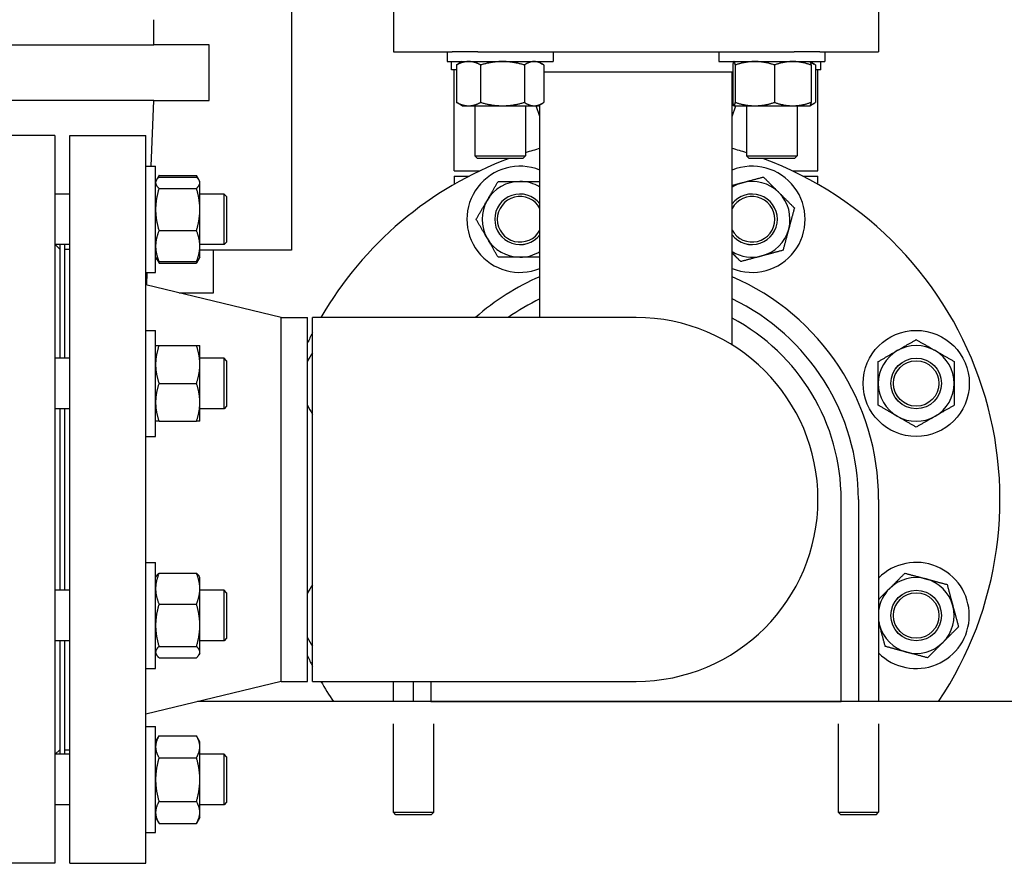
# Model space of a CAD drawing. Header units: inches. Extents: x 24 to 1128, y -69 to 748.
# Tile 245 of 256: x 398 to 410, y 195 to 205. Entities that reach past the tile are written whole.
import ezdxf

# ---------------------------------------------------------------- set-up
doc = ezdxf.new("R2010")
doc.units = ezdxf.units.IN
doc.header["$LTSCALE"] = 32
doc.header["$MEASUREMENT"] = 0
doc.layers.add('Visible (ANSI)', color=7, linetype='Continuous', lineweight=30)

msp = doc.modelspace()

# ---------------------------------------------------------------- linework, layer by layer
at = {"layer": 'Visible (ANSI)'}
for p, q in [((401.64674, 205.98667), (401.64674, 202.44367)), ((402.90563, 205.58617), (402.90563, 204.89617)), ((408.90563, 205.58617), (408.90563, 204.89617)), ((399.94174, 204.9795), (399.94174, 205.292)), ((395.94174, 204.9795), (399.94174, 204.9795)), ((400.62924, 204.9795), (399.94174, 204.9795)), ((400.62924, 204.292), (400.62924, 204.9795)), ((402.90563, 204.89617), (403.63136, 204.89617)), ((403.57, 204.89617), (403.57, 204.77417)), ((403.94918, 204.89617), (403.63136, 204.89617)), ((403.94918, 204.89617), (407.86208, 204.89617)), ((404.8825, 204.89617), (404.8825, 204.77417)), ((406.92876, 204.89617), (406.92876, 204.77417)), ((408.1799, 204.89617), (407.86208, 204.89617)), ((408.1799, 204.89617), (408.90563, 204.89617)), ((408.24126, 204.89617), (408.24126, 204.77417)), ((403.57, 204.77417), (404.8825, 204.77417)), ((403.62217, 204.67363), (403.62217, 204.77417)), ((403.68597, 204.67363), (403.62217, 204.67363)), ((403.65563, 203.42117), (403.65563, 204.67363)), ((403.68597, 204.7323), (403.68597, 204.26904)), ((403.7575, 204.77417), (403.70221, 204.74225)), ((403.98426, 204.7323), (403.98426, 204.26904)), ((404.52455, 204.7323), (404.52455, 204.26904)), ((404.695, 204.77417), (404.75029, 204.74225)), ((404.76654, 204.7323), (404.76654, 204.26904)), ((406.92876, 204.77417), (408.24126, 204.77417)), ((407.10085, 204.7323), (407.10085, 204.26904)), ((407.11626, 204.77417), (407.11541, 204.77368)), ((407.13336, 204.7323), (407.13336, 204.26904)), ((407.61752, 204.7323), (407.61752, 204.26904)), ((408.05376, 204.77417), (408.05461, 204.77368)), ((408.05461, 204.77368), (408.10905, 204.74225)), ((408.06917, 204.7323), (408.06917, 204.26904)), ((408.1253, 204.7323), (408.1253, 204.26904)), ((408.1891, 204.67363), (408.1253, 204.67363)), ((408.15563, 203.42117), (408.15563, 204.67363)), ((408.1891, 204.67363), (408.1891, 204.77417)), ((404.76654, 204.64617), (407.10085, 204.64617)), ((407.09313, 201.27367), (407.09313, 204.64617)), ((399.94174, 204.292), (395.94174, 204.292)), ((399.91135, 203.47947), (399.94174, 204.292)), ((399.94174, 204.292), (400.62924, 204.292)), ((403.7575, 204.22717), (403.70221, 204.25909)), ((403.7575, 204.22717), (403.83511, 204.22717)), ((403.83511, 204.22717), (404.25441, 204.22717)), ((403.91375, 204.22717), (403.91375, 203.60808)), ((404.25441, 204.22717), (404.64555, 204.22717)), ((404.53875, 204.22717), (404.53875, 203.60808)), ((404.64555, 204.22717), (404.695, 204.22717)), ((404.71813, 204.09394), (404.66984, 204.22717)), ((404.695, 204.22717), (404.75029, 204.25909)), ((404.71813, 201.60867), (404.71813, 204.24052)), ((407.11541, 204.22766), (407.09313, 204.24052)), ((407.09313, 204.09394), (407.14143, 204.22717)), ((407.11626, 204.22717), (407.11541, 204.22766)), ((407.11626, 204.22717), (407.11711, 204.22717)), ((407.11711, 204.22717), (407.37544, 204.22717)), ((407.27251, 204.22717), (407.27251, 203.60808)), ((407.37544, 204.22717), (407.84335, 204.22717)), ((407.84335, 204.22717), (408.05376, 204.22717)), ((407.89751, 204.22717), (407.89751, 203.60808)), ((408.05376, 204.22717), (408.05461, 204.22766)), ((408.05461, 204.22766), (408.10905, 204.25909)), ((398.72063, 203.85867), (397.78063, 203.85867)), ((398.72063, 203.85867), (398.72063, 194.85867)), ((398.90313, 194.85867), (398.90313, 203.85867)), ((398.90313, 203.85867), (399.84313, 203.85867)), ((399.84313, 194.85867), (399.84313, 203.85867)), ((403.91375, 203.60808), (404.53875, 203.60808)), ((403.94505, 203.57678), (403.91375, 203.60808)), ((404.50745, 203.57678), (403.94505, 203.57678)), ((404.50745, 203.57678), (404.53875, 203.60808)), ((407.27251, 203.60808), (407.89751, 203.60808)), ((407.30381, 203.57678), (407.27251, 203.60808)), ((407.86621, 203.57678), (407.30381, 203.57678)), ((407.86621, 203.57678), (407.89751, 203.60808)), ((399.84313, 203.47947), (399.96513, 203.47947)), ((399.96513, 202.16697), (399.96513, 203.47947)), ((399.97468, 203.3085), (400.007, 203.36448)), ((400.007, 203.36448), (400.47027, 203.36448)), ((400.007, 203.34604), (400.47027, 203.34604)), ((400.50259, 203.3085), (400.47027, 203.36448)), ((403.65563, 203.42117), (403.97015, 203.42117)), ((403.65563, 203.35867), (403.84408, 203.35867)), ((403.65563, 203.35867), (403.65563, 203.25578)), ((407.84112, 203.42117), (408.15563, 203.42117)), ((407.96719, 203.35867), (408.15563, 203.35867)), ((408.15563, 203.25578), (408.15563, 203.35867)), ((399.96513, 203.29197), (399.97468, 203.3085)), ((400.007, 203.20595), (400.47027, 203.20595)), ((400.51213, 203.29197), (400.50259, 203.3085)), ((400.51213, 203.276), (400.51213, 203.29197)), ((400.51213, 202.94454), (400.51213, 203.276)), ((398.90313, 203.13572), (398.72063, 203.13572)), ((400.81183, 203.13572), (400.51213, 203.13572)), ((400.81183, 202.51072), (400.81183, 203.13572)), ((400.84313, 203.10442), (400.81183, 203.13572)), ((400.84313, 203.10442), (400.84313, 202.54202)), ((400.51213, 202.49176), (400.51213, 202.94454)), ((400.007, 202.68313), (400.47027, 202.68313)), ((398.90313, 202.51072), (398.72063, 202.51072)), ((398.78063, 202.45367), (398.72358, 202.51072)), ((398.78063, 202.51072), (398.78063, 201.10623)), ((398.84313, 201.10623), (398.84313, 202.51072)), ((400.81183, 202.51072), (400.51213, 202.51072)), ((400.51213, 202.35447), (400.51213, 202.49176)), ((400.84313, 202.54202), (400.81183, 202.51072)), ((398.84313, 202.45367), (398.90313, 202.45367)), ((399.96513, 202.35447), (399.97468, 202.33793)), ((400.51213, 202.35447), (400.50259, 202.33793)), ((401.64674, 202.44367), (400.51213, 202.44367)), ((400.68174, 201.91367), (400.68174, 202.44367)), ((399.97468, 202.33793), (400.007, 202.28195)), ((400.007, 202.3004), (400.47027, 202.3004)), ((400.007, 202.28195), (400.47027, 202.28195)), ((400.50259, 202.33793), (400.47027, 202.28195)), ((399.84313, 202.16697), (399.96513, 202.16697)), ((399.8564, 202.01046), (399.86225, 202.16697)), ((401.51647, 201.60867), (399.84313, 202.01367)), ((400.2563, 201.91367), (400.68174, 201.91367)), ((401.51647, 197.10867), (401.51647, 201.60867)), ((401.51647, 201.60867), (401.84313, 201.60867)), ((401.84313, 197.10867), (401.84313, 201.60867)), ((401.90563, 197.10867), (401.90563, 201.60867)), ((405.90563, 201.60867), (401.90563, 201.60867)), ((399.84313, 201.44998), (399.96513, 201.44998)), ((399.96513, 200.13748), (399.96513, 201.44998)), ((400.007, 201.26248), (400.47027, 201.26248)), ((400.51213, 201.02811), (400.51213, 201.26248)), ((407.08685, 201.27367), (407.09313, 201.27367)), ((398.90313, 201.10623), (398.72063, 201.10623)), ((400.81183, 201.10623), (400.51213, 201.10623)), ((400.51213, 200.55936), (400.51213, 201.02811)), ((400.81183, 200.48123), (400.81183, 201.10623)), ((400.84313, 201.07493), (400.81183, 201.10623)), ((400.84313, 201.07493), (400.84313, 200.51253)), ((400.007, 200.79373), (400.47027, 200.79373)), ((400.51213, 200.32498), (400.51213, 200.55936)), ((398.90313, 200.48123), (398.72063, 200.48123)), ((398.78063, 200.48123), (398.78063, 198.23611)), ((398.84313, 198.23611), (398.84313, 200.48123)), ((400.81183, 200.48123), (400.51213, 200.48123)), ((400.84313, 200.51253), (400.81183, 200.48123)), ((400.007, 200.32498), (400.47027, 200.32498)), ((399.84313, 200.13748), (399.96513, 200.13748)), ((408.44201, 196.85867), (408.44201, 199.35867)), ((408.65563, 199.35867), (408.65563, 196.85867)), ((408.90563, 199.35867), (408.90563, 196.85867)), ((399.84313, 198.57986), (399.96513, 198.57986)), ((399.96513, 197.26736), (399.96513, 198.57986)), ((399.96513, 198.39236), (399.97468, 198.40889)), ((400.007, 198.44643), (400.47027, 198.44643)), ((400.51213, 198.39236), (400.50259, 198.40889)), ((400.51213, 198.25506), (400.51213, 198.39236)), ((398.90313, 198.23611), (398.72063, 198.23611)), ((400.51213, 197.80229), (400.51213, 198.25506)), ((400.81183, 198.23611), (400.51213, 198.23611)), ((400.81183, 197.61111), (400.81183, 198.23611)), ((400.84313, 198.20481), (400.81183, 198.23611)), ((400.84313, 198.20481), (400.84313, 197.64241)), ((400.007, 198.0637), (400.47027, 198.0637)), ((400.51213, 197.47083), (400.51213, 197.80229)), ((398.90313, 197.61111), (398.72063, 197.61111)), ((398.78063, 197.61111), (398.78063, 196.20662)), ((398.84313, 196.20662), (398.84313, 197.61111)), ((400.81183, 197.61111), (400.51213, 197.61111)), ((400.84313, 197.64241), (400.81183, 197.61111)), ((400.007, 197.54087), (400.47027, 197.54087)), ((399.96513, 197.45486), (399.97468, 197.43832)), ((400.007, 197.40078), (400.47027, 197.40078)), ((400.51213, 197.45486), (400.50259, 197.43832)), ((400.51213, 197.45486), (400.51213, 197.47083)), ((399.84313, 197.26736), (399.96513, 197.26736)), ((401.51647, 197.10867), (399.84313, 196.70367)), ((401.51647, 197.10867), (401.84313, 197.10867)), ((401.90563, 197.10867), (405.90563, 197.10867)), ((402.90563, 196.85867), (402.90563, 197.10867)), ((403.15563, 196.85867), (403.15563, 197.10867)), ((403.36925, 197.10867), (403.36925, 196.85867)), ((412.94691, 196.85867), (400.48354, 196.85867)), ((403.36925, 196.85867), (408.44201, 196.85867)), ((399.84313, 196.55037), (399.96513, 196.55037)), ((399.96513, 195.23787), (399.96513, 196.55037)), ((402.90563, 195.48992), (402.90563, 196.58547)), ((403.40563, 195.48992), (403.40563, 196.58547)), ((408.40563, 196.58547), (408.40563, 195.48992)), ((408.90563, 196.58547), (408.90563, 195.48992)), ((399.96513, 196.36287), (400.007, 196.43539)), ((400.007, 196.43539), (400.47027, 196.43539)), ((400.51213, 196.36287), (400.47027, 196.43539)), ((398.78063, 196.26367), (398.72358, 196.20662)), ((398.84313, 196.26367), (398.90313, 196.26367)), ((400.51213, 196.30007), (400.51213, 196.36287)), ((400.51213, 195.89412), (400.51213, 196.30007)), ((398.90313, 196.20662), (398.72063, 196.20662)), ((400.007, 196.16475), (400.47027, 196.16475)), ((400.81183, 196.20662), (400.51213, 196.20662)), ((400.81183, 195.58162), (400.81183, 196.20662)), ((400.84313, 196.17532), (400.81183, 196.20662)), ((400.84313, 196.17532), (400.84313, 195.61292)), ((400.51213, 195.48817), (400.51213, 195.89412)), ((398.90313, 195.58162), (398.72063, 195.58162)), ((400.007, 195.62349), (400.47027, 195.62349)), ((400.81183, 195.58162), (400.51213, 195.58162)), ((400.84313, 195.61292), (400.81183, 195.58162)), ((399.96513, 195.42537), (400.007, 195.35286)), ((400.51213, 195.42537), (400.47027, 195.35286)), ((400.51213, 195.42537), (400.51213, 195.48817)), ((402.90563, 195.48992), (403.40563, 195.48992)), ((402.93688, 195.45867), (402.90563, 195.48992)), ((403.37438, 195.45867), (402.93688, 195.45867)), ((403.37438, 195.45867), (403.40563, 195.48992)), ((408.40563, 195.48992), (408.90563, 195.48992)), ((408.43688, 195.45867), (408.40563, 195.48992)), ((408.87438, 195.45867), (408.43688, 195.45867)), ((408.87438, 195.45867), (408.90563, 195.48992)), ((400.007, 195.35286), (400.47027, 195.35286)), ((399.84313, 195.23787), (399.96513, 195.23787)), ((398.72063, 194.85867), (397.78063, 194.85867)), ((398.90313, 194.85867), (399.84313, 194.85867))]:
    msp.add_line(p, q, dxfattribs=at)
for centre, radius in [((409.37018, 200.79373), 0.65625), ((409.37018, 200.79373), 0.31271), ((409.37018, 200.79373), 0.3125), ((409.37018, 200.79373), 0.2812), ((409.37018, 197.92361), 0.31271), ((409.37018, 197.92361), 0.3125), ((409.37018, 197.92361), 0.2812)]:
    msp.add_circle(centre, radius, dxfattribs=at)
for centre, radius, start, end in [((405.90563, 199.35867), 4.5, 105.300941, 107.683025), ((405.90563, 199.35867), 4.5, 72.316975, 74.699059), ((405.90563, 199.35867), 4.5, 110.38753, 150), ((405.90563, 199.35867), 4.5, 326.251011, 69.61247), ((404.47057, 202.82322), 0.65625, 67.837256, 292.162744), ((407.3407, 202.82322), 0.65625, 247.837256, 112.162744), ((404.47057, 202.82322), 0.46875, 90, 150), ((404.47057, 202.82322), 0.46875, 58.120528, 90), ((407.3407, 202.82322), 0.46875, 105, 121.879472), ((407.3407, 202.82322), 0.46875, 45, 105), ((404.47057, 202.82322), 0.31271, 37.657273, 322.342727), ((404.47057, 202.82322), 0.3125, 37.608306, 322.391694), ((404.47057, 202.82322), 0.2812, 28.311757, 331.688243), ((407.3407, 202.82322), 0.31271, 217.657273, 142.342727), ((407.3407, 202.82322), 0.3125, 217.608306, 142.391694), ((407.3407, 202.82322), 0.2812, 208.311757, 151.688243), ((407.3407, 202.82322), 0.46875, 345, 45), ((404.47057, 202.82322), 0.46875, 150, 210), ((407.3407, 202.82322), 0.46875, 285, 345), ((404.47057, 202.82322), 0.46875, 210, 270), ((404.47057, 202.82322), 0.46875, 270, 301.879472), ((407.3407, 202.82322), 0.46875, 238.120528, 285), ((405.90563, 199.35867), 3, 113.317957, 131.409622), ((405.90563, 199.35867), 3, 0, 66.682043), ((405.90563, 199.35867), 2.75, 115.583002, 125.096801), ((405.90563, 199.35867), 2.75, 0, 64.416998), ((405.90563, 199.35867), 2.25, 270, 90), ((405.90563, 199.35867), 2.53638, 0, 62.083333), ((405.90563, 199.35867), 4.5, 152.733956, 154.525631), ((409.37018, 200.79373), 0.46875, 60, 120), ((402.44108, 200.79373), 0.65625, 144.679073, 155.666787), ((409.37018, 200.79373), 0.46875, 120, 180), ((409.37018, 200.79373), 0.46875, 0, 60), ((409.37018, 200.79373), 0.46875, 180, 240), ((409.37018, 200.79373), 0.46875, 300, 0), ((402.44108, 200.79373), 0.65625, 204.333213, 215.320927), ((409.37018, 200.79373), 0.46875, 240, 300), ((409.37018, 197.92361), 0.65625, 224.937066, 135.062934), ((409.37018, 197.92361), 0.46875, 75, 135), ((409.37018, 197.92361), 0.46875, 15, 75), ((402.44108, 197.92361), 0.65625, 144.679073, 155.666787), ((409.37018, 197.92361), 0.46875, 135, 172.322724), ((409.37018, 197.92361), 0.46875, 315, 15), ((409.37018, 197.92361), 0.46875, 187.677276, 195), ((409.37018, 197.92361), 0.46875, 195, 255), ((402.44108, 197.92361), 0.65625, 204.333213, 215.320927), ((409.37018, 197.92361), 0.46875, 255, 315), ((405.90563, 199.35867), 4.5, 205.474369, 207.266044), ((405.90563, 199.35867), 4.5, 210, 213.748989)]:
    msp.add_arc(centre, radius, start, end, dxfattribs=at)
for points, weights in [([(403.83511, 204.77417), (403.76589, 204.77417), (403.68597, 204.7323)], [1, 1.0379548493, 1]), ([(403.68597, 204.7323), (403.69422, 204.73763), (403.70221, 204.74225)], [1, 1.00467764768, 1.00820232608]), ([(403.98426, 204.7323), (403.90434, 204.77417), (403.83511, 204.77417)], [1, 1.0379548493, 1]), ([(404.25441, 204.77417), (404.12903, 204.77417), (403.98426, 204.7323)], [1, 1.0379548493, 1]), ([(404.52455, 204.7323), (404.37978, 204.77417), (404.25441, 204.77417)], [1, 1.0379548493, 1]), ([(404.64555, 204.77417), (404.58939, 204.77417), (404.52455, 204.7323)], [1, 1.0379548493, 1]), ([(404.76654, 204.7323), (404.7017, 204.77417), (404.64555, 204.77417)], [1, 1.0379548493, 1]), ([(407.11711, 204.77417), (407.10956, 204.77417), (407.10085, 204.7323)], [1, 1.0379548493, 1]), ([(407.13336, 204.7323), (407.12465, 204.77417), (407.11711, 204.77417)], [1, 1.0379548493, 1]), ([(407.37544, 204.77417), (407.26309, 204.77417), (407.13336, 204.7323)], [1, 1.0379548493, 1]), ([(407.61752, 204.7323), (407.48779, 204.77417), (407.37544, 204.77417)], [1, 1.0379548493, 1]), ([(407.84335, 204.77417), (407.73854, 204.77417), (407.61752, 204.7323)], [1, 1.0379548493, 1]), ([(408.06917, 204.7323), (407.94815, 204.77417), (407.84335, 204.77417)], [1, 1.0379548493, 1]), ([(408.05461, 204.77368), (408.06137, 204.76977), (408.06917, 204.7323)], [1.00734393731, 1.03383587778, 1]), ([(408.1253, 204.7323), (408.09111, 204.75438), (408.06046, 204.76462)], [1, 1.01965956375, 1.01895290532]), ([(403.68597, 204.26904), (403.76589, 204.22717), (403.83511, 204.22717)], [1, 1.0379548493, 1]), ([(403.70221, 204.25909), (403.69422, 204.26371), (403.68597, 204.26904)], [1.00820232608, 1.00467764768, 1]), ([(403.83511, 204.22717), (403.90434, 204.22717), (403.98426, 204.26904)], [1, 1.0379548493, 1]), ([(403.98426, 204.26904), (404.12903, 204.22717), (404.25441, 204.22717)], [1, 1.0379548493, 1]), ([(404.25441, 204.22717), (404.37978, 204.22717), (404.52455, 204.26904)], [1, 1.0379548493, 1]), ([(404.52455, 204.26904), (404.58939, 204.22717), (404.64555, 204.22717)], [1, 1.0379548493, 1]), ([(404.64555, 204.22717), (404.7017, 204.22717), (404.76654, 204.26904)], [1, 1.0379548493, 1]), ([(407.09313, 204.24702), (407.10049, 204.24422), (407.10772, 204.24182)], [1.01611822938, 1.01754865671, 1.01826345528]), ([(407.10085, 204.26904), (407.10956, 204.22717), (407.11711, 204.22717)], [1, 1.0379548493, 1]), ([(407.11711, 204.22717), (407.12465, 204.22717), (407.13336, 204.26904)], [1, 1.0379548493, 1]), ([(407.13336, 204.26904), (407.26309, 204.22717), (407.37544, 204.22717)], [1, 1.0379548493, 1]), ([(407.37544, 204.22717), (407.48779, 204.22717), (407.61752, 204.26904)], [1, 1.0379548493, 1]), ([(407.61752, 204.26904), (407.73854, 204.22717), (407.84335, 204.22717)], [1, 1.0379548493, 1]), ([(407.84335, 204.22717), (407.94815, 204.22717), (408.06917, 204.26904)], [1, 1.0379548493, 1]), ([(408.06917, 204.26904), (408.06137, 204.23156), (408.05461, 204.22766)], [1, 1.03383587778, 1.00734393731]), ([(408.06046, 204.23672), (408.09111, 204.24696), (408.1253, 204.26904)], [1.01895290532, 1.01965956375, 1]), ([(400.007, 203.34604), (399.96513, 203.3085), (399.96513, 203.276)], [1, 1.0379548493, 1]), ([(400.007, 203.36448), (399.99561, 203.34475), (399.98743, 203.32625)], [1, 1.01005189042, 1.01477953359]), ([(400.48983, 203.32625), (400.48166, 203.34475), (400.47027, 203.36448)], [1.01477953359, 1.01005189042, 1]), ([(400.51213, 203.276), (400.51213, 203.3085), (400.47027, 203.34604)], [1, 1.0379548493, 1]), ([(407.21937, 203.276), (407.3407, 203.3085), (407.48079, 203.34604)], [1, 1.0379548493, 1]), ([(407.48079, 203.34604), (407.58334, 203.24349), (407.67215, 203.15467)], [1, 1.0379548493, 1]), ([(399.96513, 203.276), (399.96513, 203.24349), (400.007, 203.20595)], [1, 1.0379548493, 1]), ([(400.007, 203.20595), (399.96513, 203.06586), (399.96513, 202.94454)], [1, 1.0379548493, 1]), ([(400.47027, 203.20595), (400.51213, 203.24349), (400.51213, 203.276)], [1, 1.0379548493, 1]), ([(400.51213, 202.94454), (400.51213, 203.06586), (400.47027, 203.20595)], [1, 1.0379548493, 1]), ([(404.06462, 203.05759), (404.12742, 203.16637), (404.19994, 203.29197)], [1, 1.0379548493, 1]), ([(404.19994, 203.29197), (404.34497, 203.29197), (404.47057, 203.29197)], [1, 1.0379548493, 1]), ([(404.47057, 203.29197), (404.58675, 203.29197), (404.71813, 203.29197)], [1, 1.03500756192, 1.00543684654]), ([(407.09313, 203.24217), (407.15743, 203.2594), (407.21937, 203.276)], [1.01897731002, 1.01902406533, 1]), ([(407.67215, 203.15467), (407.76097, 203.06586), (407.86352, 202.96331)], [1, 1.0379548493, 1]), ([(403.9293, 202.82322), (404.00182, 202.94882), (404.06462, 203.05759)], [1, 1.0379548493, 1]), ([(407.86352, 202.96331), (407.82598, 202.82322), (407.79347, 202.7019)], [1, 1.0379548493, 1]), ([(399.96513, 202.94454), (399.96513, 202.82322), (400.007, 202.68313)], [1, 1.0379548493, 1]), ([(400.47027, 202.68313), (400.51213, 202.82322), (400.51213, 202.94454)], [1, 1.0379548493, 1]), ([(404.06462, 202.58884), (404.00182, 202.69762), (403.9293, 202.82322)], [1, 1.0379548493, 1]), ([(400.007, 202.68313), (399.96513, 202.58057), (399.96513, 202.49176)], [1, 1.0379548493, 1]), ([(400.51213, 202.49176), (400.51213, 202.58057), (400.47027, 202.68313)], [1, 1.0379548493, 1]), ([(407.79347, 202.7019), (407.76097, 202.58057), (407.72343, 202.44048)], [1, 1.0379548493, 1]), ([(399.96513, 202.49176), (399.96513, 202.40295), (400.007, 202.3004)], [1, 1.0379548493, 1]), ([(400.47027, 202.3004), (400.51213, 202.40295), (400.51213, 202.49176)], [1, 1.0379548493, 1]), ([(404.19994, 202.35447), (404.12742, 202.48007), (404.06462, 202.58884)], [1, 1.0379548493, 1]), ([(404.47057, 202.35447), (404.34497, 202.35447), (404.19994, 202.35447)], [1, 1.0379548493, 1]), ([(404.71813, 202.35447), (404.58675, 202.35447), (404.47057, 202.35447)], [1.00543684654, 1.03500756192, 1]), ([(407.20061, 202.3004), (407.14384, 202.35716), (407.09313, 202.40787)], [1, 1.02065821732, 1.0188285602]), ([(407.46202, 202.37044), (407.3407, 202.33793), (407.20061, 202.3004)], [1, 1.0379548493, 1]), ([(407.72343, 202.44048), (407.58334, 202.40295), (407.46202, 202.37044)], [1, 1.0379548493, 1]), ([(400.007, 202.3004), (399.98492, 202.32019), (399.97468, 202.33793)], [1, 1.01965956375, 1.01895290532]), ([(399.98743, 202.32019), (399.99561, 202.30169), (400.007, 202.28195)], [1.01477953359, 1.01005189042, 1]), ([(400.50259, 202.33793), (400.49234, 202.32019), (400.47027, 202.3004)], [1.01895290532, 1.01965956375, 1]), ([(400.47027, 202.28195), (400.48166, 202.30169), (400.48983, 202.32019)], [1, 1.01005189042, 1.01477953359]), ([(399.96513, 201.26248), (399.96513, 201.26248), (400.007, 201.26248)], [1, 1.0379548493, 1]), ([(400.007, 201.26248), (399.96513, 201.13688), (399.96513, 201.02811)], [1, 1.0379548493, 1]), ([(400.47027, 201.26248), (400.51213, 201.26248), (400.51213, 201.26248)], [1, 1.0379548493, 1]), ([(400.51213, 201.02811), (400.51213, 201.13688), (400.47027, 201.26248)], [1, 1.0379548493, 1]), ([(409.13581, 201.19968), (409.24458, 201.26248), (409.37018, 201.335)], [1, 1.0379548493, 1]), ([(409.37018, 201.335), (409.49578, 201.26248), (409.60456, 201.19968)], [1, 1.0379548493, 1]), ([(408.90143, 201.06437), (409.02703, 201.13688), (409.13581, 201.19968)], [1, 1.0379548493, 1]), ([(409.60456, 201.19968), (409.71333, 201.13688), (409.83893, 201.06437)], [1, 1.0379548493, 1]), ([(399.96513, 201.02811), (399.96513, 200.91933), (400.007, 200.79373)], [1, 1.0379548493, 1]), ([(400.47027, 200.79373), (400.51213, 200.91933), (400.51213, 201.02811)], [1, 1.0379548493, 1]), ([(408.90143, 200.79373), (408.90143, 200.91933), (408.90143, 201.06437)], [1, 1.0379548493, 1]), ([(409.83893, 201.06437), (409.83893, 200.91933), (409.83893, 200.79373)], [1, 1.0379548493, 1]), ([(400.007, 200.79373), (399.96513, 200.66813), (399.96513, 200.55936)], [1, 1.0379548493, 1]), ([(400.51213, 200.55936), (400.51213, 200.66813), (400.47027, 200.79373)], [1, 1.0379548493, 1]), ([(408.90143, 200.5231), (408.90143, 200.66813), (408.90143, 200.79373)], [1, 1.0379548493, 1]), ([(409.83893, 200.79373), (409.83893, 200.66813), (409.83893, 200.5231)], [1, 1.0379548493, 1]), ([(399.96513, 200.55936), (399.96513, 200.45058), (400.007, 200.32498)], [1, 1.0379548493, 1]), ([(400.47027, 200.32498), (400.51213, 200.45058), (400.51213, 200.55936)], [1, 1.0379548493, 1]), ([(409.13581, 200.38778), (409.02703, 200.45058), (408.90143, 200.5231)], [1, 1.0379548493, 1]), ([(409.83893, 200.5231), (409.71333, 200.45058), (409.60456, 200.38778)], [1, 1.0379548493, 1]), ([(400.007, 200.32498), (399.96513, 200.32498), (399.96513, 200.32498)], [1, 1.0379548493, 1]), ([(400.51213, 200.32498), (400.51213, 200.32498), (400.47027, 200.32498)], [1, 1.0379548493, 1]), ([(409.37018, 200.25247), (409.24458, 200.32498), (409.13581, 200.38778)], [1, 1.0379548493, 1]), ([(409.60456, 200.38778), (409.49578, 200.32498), (409.37018, 200.25247)], [1, 1.0379548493, 1]), ([(400.007, 198.44643), (399.96513, 198.34388), (399.96513, 198.25506)], [1, 1.0379548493, 1]), ([(399.97468, 198.40889), (399.98492, 198.42664), (400.007, 198.44643)], [1.01895290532, 1.01965956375, 1]), ([(400.47027, 198.44643), (400.49234, 198.42664), (400.50259, 198.40889)], [1, 1.01965956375, 1.01895290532]), ([(400.51213, 198.25506), (400.51213, 198.34388), (400.47027, 198.44643)], [1, 1.0379548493, 1]), ([(409.03872, 198.25506), (409.12754, 198.34388), (409.23009, 198.44643)], [1, 1.0379548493, 1]), ([(409.23009, 198.44643), (409.37018, 198.40889), (409.4915, 198.37638)], [1, 1.0379548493, 1]), ([(409.4915, 198.37638), (409.61282, 198.34388), (409.75291, 198.30634)], [1, 1.0379548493, 1]), ([(399.96513, 198.25506), (399.96513, 198.16625), (400.007, 198.0637)], [1, 1.0379548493, 1]), ([(400.47027, 198.0637), (400.51213, 198.16625), (400.51213, 198.25506)], [1, 1.0379548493, 1]), ([(408.90563, 198.12197), (408.97466, 198.191), (409.03872, 198.25506)], [1.01550950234, 1.02708989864, 1]), ([(409.75291, 198.30634), (409.79045, 198.16625), (409.82296, 198.04493)], [1, 1.0379548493, 1]), ([(400.007, 198.0637), (399.96513, 197.92361), (399.96513, 197.80229)], [1, 1.0379548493, 1]), ([(400.51213, 197.80229), (400.51213, 197.92361), (400.47027, 198.0637)], [1, 1.0379548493, 1]), ([(409.82296, 198.04493), (409.85547, 197.92361), (409.893, 197.78352)], [1, 1.0379548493, 1]), ([(408.9174, 197.80229), (408.91153, 197.8242), (408.90563, 197.84621)], [1, 1.00664850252, 1.01096778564]), ([(399.96513, 197.80229), (399.96513, 197.68096), (400.007, 197.54087)], [1, 1.0379548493, 1]), ([(400.47027, 197.54087), (400.51213, 197.68096), (400.51213, 197.80229)], [1, 1.0379548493, 1]), ([(408.98745, 197.54087), (408.94991, 197.68096), (408.9174, 197.80229)], [1, 1.0379548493, 1]), ([(409.893, 197.78352), (409.79045, 197.68096), (409.70164, 197.59215)], [1, 1.0379548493, 1]), ([(400.007, 197.54087), (399.96513, 197.50334), (399.96513, 197.47083)], [1, 1.0379548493, 1]), ([(400.51213, 197.47083), (400.51213, 197.50334), (400.47027, 197.54087)], [1, 1.0379548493, 1]), ([(409.24886, 197.47083), (409.12754, 197.50334), (408.98745, 197.54087)], [1, 1.0379548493, 1]), ([(409.70164, 197.59215), (409.61282, 197.50334), (409.51027, 197.40078)], [1, 1.0379548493, 1]), ([(399.96513, 197.47083), (399.96513, 197.43832), (400.007, 197.40078)], [1, 1.0379548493, 1]), ([(400.47027, 197.40078), (400.51213, 197.43832), (400.51213, 197.47083)], [1, 1.0379548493, 1]), ([(409.51027, 197.40078), (409.37018, 197.43832), (409.24886, 197.47083)], [1, 1.0379548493, 1]), ([(400.007, 196.43539), (399.96513, 196.36287), (399.96513, 196.30007)], [1, 1.0379548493, 1]), ([(400.51213, 196.30007), (400.51213, 196.36287), (400.47027, 196.43539)], [1, 1.0379548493, 1]), ([(399.96513, 196.30007), (399.96513, 196.23727), (400.007, 196.16475)], [1, 1.0379548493, 1]), ([(400.47027, 196.16475), (400.51213, 196.23727), (400.51213, 196.30007)], [1, 1.0379548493, 1]), ([(400.007, 196.16475), (399.96513, 196.01972), (399.96513, 195.89412)], [1, 1.0379548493, 1]), ([(400.51213, 195.89412), (400.51213, 196.01972), (400.47027, 196.16475)], [1, 1.0379548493, 1]), ([(399.96513, 195.89412), (399.96513, 195.76852), (400.007, 195.62349)], [1, 1.0379548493, 1]), ([(400.47027, 195.62349), (400.51213, 195.76852), (400.51213, 195.89412)], [1, 1.0379548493, 1]), ([(400.007, 195.62349), (399.96513, 195.55097), (399.96513, 195.48817)], [1, 1.0379548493, 1]), ([(400.51213, 195.48817), (400.51213, 195.55097), (400.47027, 195.62349)], [1, 1.0379548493, 1]), ([(399.96513, 195.48817), (399.96513, 195.42537), (400.007, 195.35286)], [1, 1.0379548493, 1]), ([(400.47027, 195.35286), (400.51213, 195.42537), (400.51213, 195.48817)], [1, 1.0379548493, 1])]:
    msp.add_rational_spline(points, weights, degree=2, dxfattribs=at)

doc.saveas('drawing.dxf')
